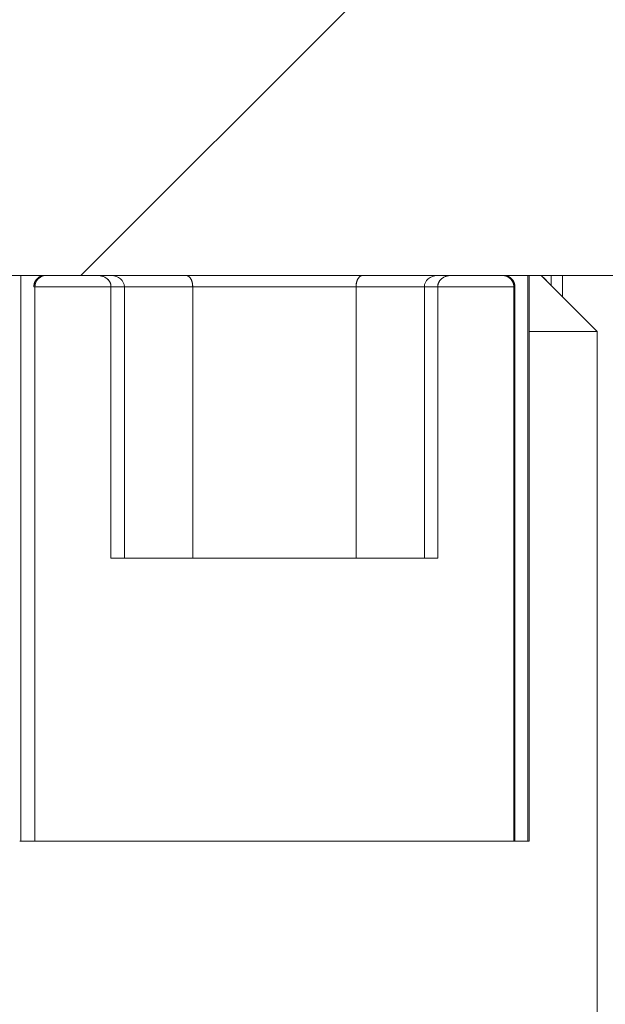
# Model space of a CAD drawing. Header units: millimetres. Extents: x 4 to 1188, y 1 to 840.
# Tile 245 of 256: x 857.34 to 858.71, y 312.9 to 315.23. Entities that reach past the tile are written whole.
import ezdxf

# ---------------------------------------------------------------- set-up
doc = ezdxf.new("R2010")
doc.units = ezdxf.units.MM
doc.layers.add('1', color=7, linetype='Continuous')

msp = doc.modelspace()

# ---------------------------------------------------------------- hatches: boundary and pattern name
at = {"layer": '1', "linetype": 'Continuous', "lineweight": 35}
h = msp.add_hatch(dxfattribs=at)
h.set_pattern_fill('ANSI31', color=154, scale=1.55, angle=-2.13e-14, style=0)
h.paths.add_polyline_path([(859.3651, 314.623), (857.2979, 314.623), (857.2979, 315.2564), (859.3651, 315.2564)], flags=0)
h.paths.add_polyline_path([(851.8323, 314.623), (850.4321, 314.623), (850.4321, 315.2564), (851.8323, 315.2564)], flags=0)

# ---------------------------------------------------------------- linework, layer by layer
at = {"layer": '1', "color": 154, "linetype": 'Continuous', "lineweight": 13}
for p, q in [((857.2303, 314.623), (857.3377, 314.623)), ((857.2303, 314.623), (857.3377, 314.623)), ((857.2303, 314.623), (857.3377, 314.623)), ((859.3651, 314.623), (857.2979, 314.623)), ((857.3377, 314.623), (857.3377, 313.2897)), ((857.3377, 314.623), (857.3377, 313.2897)), ((857.3377, 314.623), (857.3377, 313.2897)), ((857.398, 314.623), (857.3952, 314.623)), ((857.3952, 314.623), (857.398, 314.623)), ((857.3952, 314.623), (857.398, 314.623)), ((857.3952, 314.623), (857.398, 314.623)), ((857.398, 314.623), (857.3952, 314.623)), ((857.398, 314.623), (857.3952, 314.623)), ((857.398, 314.623), (857.551, 314.623)), ((857.398, 314.623), (857.551, 314.623)), ((857.398, 314.623), (857.551, 314.623)), ((857.551, 314.623), (857.5195, 314.623)), ((857.551, 314.623), (857.5195, 314.623)), ((857.551, 314.623), (857.5195, 314.623)), ((858.3195, 314.623), (858.4725, 314.623)), ((858.3195, 314.623), (858.4725, 314.623)), ((858.3195, 314.623), (858.4725, 314.623)), ((858.3509, 314.623), (858.3195, 314.623)), ((858.3509, 314.623), (858.3195, 314.623)), ((858.3509, 314.623), (858.3195, 314.623)), ((858.4752, 314.623), (858.4725, 314.623)), ((858.4725, 314.623), (858.4752, 314.623)), ((858.4725, 314.623), (858.4752, 314.623)), ((858.4725, 314.623), (858.4752, 314.623)), ((858.4752, 314.623), (858.4725, 314.623)), ((858.4752, 314.623), (858.4725, 314.623)), ((858.5328, 313.2897), (858.5328, 314.623)), ((858.5328, 313.2897), (858.5328, 314.623)), ((858.5328, 313.2897), (858.5328, 314.623)), ((858.5328, 314.623), (858.5639, 314.623)), ((858.5328, 314.623), (858.5639, 314.623)), ((858.5328, 314.623), (858.5639, 314.623)), ((858.5352, 313.2897), (858.5352, 314.623)), ((858.5352, 314.623), (858.5352, 313.2897)), ((858.5352, 314.623), (858.5352, 313.2897)), ((858.5352, 313.2897), (858.5352, 314.623)), ((858.5352, 313.2897), (858.5352, 314.623)), ((858.5352, 314.623), (858.5352, 313.2897)), ((858.5639, 314.623), (858.5642, 314.623)), ((858.5639, 314.623), (858.5642, 314.623)), ((858.5639, 314.623), (858.5642, 314.623)), ((858.5639, 314.623), (858.5642, 314.623)), ((858.5639, 314.623), (858.5642, 314.623)), ((858.5639, 314.623), (858.5642, 314.623)), ((858.696, 314.4913), (858.5642, 314.623)), ((858.5642, 314.623), (858.696, 314.4913)), ((858.5642, 314.623), (858.696, 314.4913)), ((858.5642, 314.623), (858.696, 314.4913)), ((858.696, 314.4913), (858.5642, 314.623)), ((858.696, 314.4913), (858.5642, 314.623)), ((858.5873, 314.5998), (858.5873, 314.6227)), ((858.614, 314.6227), (858.614, 314.5729)), ((857.3686, 314.5964), (857.3712, 314.5964)), ((857.3686, 314.5964), (857.3712, 314.5964)), ((857.3686, 314.5964), (857.3712, 314.5964)), ((857.3686, 314.5964), (857.3712, 314.5964)), ((857.3686, 314.5964), (857.3712, 314.5964)), ((857.3686, 314.5964), (857.3712, 314.5964)), ((857.3712, 314.5964), (857.3712, 313.2897)), ((857.3712, 314.5964), (857.3712, 313.2897)), ((857.3712, 314.5964), (857.3712, 313.2897)), ((857.5504, 314.5964), (857.3712, 314.5964)), ((857.5504, 314.5964), (857.3712, 314.5964)), ((857.5504, 314.5964), (857.3712, 314.5964)), ((857.5504, 314.5964), (857.3712, 314.5964)), ((857.5504, 314.5964), (857.3712, 314.5964)), ((857.5504, 314.5964), (857.3712, 314.5964)), ((857.5818, 314.5964), (857.5503, 314.5964)), ((857.5503, 314.5964), (857.5503, 313.9564)), ((857.5503, 314.5964), (857.7428, 314.5964)), ((857.5503, 313.9564), (857.5503, 314.5964)), ((857.5503, 314.5964), (857.7428, 314.5964)), ((857.5503, 313.9564), (857.5503, 314.5964)), ((857.5503, 314.5964), (857.5818, 314.5964)), ((857.5818, 314.5964), (857.5503, 314.5964)), ((857.5503, 314.5964), (857.5503, 313.9564)), ((857.5503, 314.5964), (857.5503, 313.9564)), ((857.5818, 314.5964), (857.5503, 314.5964)), ((857.7428, 314.5964), (857.5503, 314.5964)), ((857.7428, 314.5964), (857.5503, 314.5964)), ((857.5503, 314.5964), (857.5818, 314.5964)), ((857.7428, 314.5964), (857.5503, 314.5964)), ((857.5503, 314.5964), (857.7428, 314.5964)), ((857.5503, 313.9564), (857.5503, 314.5964)), ((857.5503, 314.5964), (857.5818, 314.5964)), ((857.5818, 313.9564), (857.5818, 314.5964)), ((857.5818, 313.9564), (857.5818, 314.5964)), ((857.5818, 313.9564), (857.5818, 314.5964)), ((858.1277, 314.5964), (857.7428, 314.5964)), ((858.1277, 314.5964), (857.7428, 314.5964)), ((857.7428, 314.5964), (857.7428, 313.9564)), ((857.7428, 314.5964), (857.7428, 313.9564)), ((857.7428, 314.5964), (858.1277, 314.5964)), ((857.7428, 313.9564), (857.7428, 314.5964)), ((857.7428, 314.5964), (857.7428, 313.9564)), ((858.1277, 314.5964), (857.7428, 314.5964)), ((857.7428, 314.5964), (858.1277, 314.5964)), ((857.7428, 313.9564), (857.7428, 314.5964)), ((857.7428, 314.5964), (858.1277, 314.5964)), ((857.7428, 313.9564), (857.7428, 314.5964)), ((858.1277, 314.5964), (858.3201, 314.5964)), ((858.1277, 313.9564), (858.1277, 314.5964)), ((858.3201, 314.5964), (858.1277, 314.5964)), ((858.3201, 314.5964), (858.1277, 314.5964)), ((858.3201, 314.5964), (858.1277, 314.5964)), ((858.1277, 314.5964), (858.1277, 313.9564)), ((858.1277, 314.5964), (858.3201, 314.5964)), ((858.1277, 313.9564), (858.1277, 314.5964)), ((858.1277, 314.5964), (858.3201, 314.5964)), ((858.1277, 313.9564), (858.1277, 314.5964)), ((858.1277, 314.5964), (858.1277, 313.9564)), ((858.1277, 314.5964), (858.1277, 313.9564)), ((858.2887, 314.5964), (858.2887, 313.9564)), ((858.2887, 314.5964), (858.2887, 313.9564)), ((858.2887, 314.5964), (858.2887, 313.9564)), ((858.3201, 314.5964), (858.2887, 314.5964)), ((858.2887, 314.5964), (858.3201, 314.5964)), ((858.3201, 314.5964), (858.2887, 314.5964)), ((858.2887, 314.5964), (858.3201, 314.5964)), ((858.2887, 314.5964), (858.3201, 314.5964)), ((858.3201, 314.5964), (858.2887, 314.5964)), ((858.4993, 314.5964), (858.3201, 314.5964)), ((858.3201, 314.5964), (858.3201, 313.9564)), ((858.3201, 313.9564), (858.3201, 314.5964)), ((858.4993, 314.5964), (858.3201, 314.5964)), ((858.4993, 314.5964), (858.3201, 314.5964)), ((858.3201, 314.5964), (858.3201, 313.9564)), ((858.4993, 314.5964), (858.3201, 314.5964)), ((858.4993, 314.5964), (858.3201, 314.5964)), ((858.3201, 313.9564), (858.3201, 314.5964)), ((858.4993, 314.5964), (858.3201, 314.5964)), ((858.3201, 314.5964), (858.3201, 313.9564)), ((858.3201, 313.9564), (858.3201, 314.5964)), ((858.4993, 313.2897), (858.4993, 314.5964)), ((858.4993, 313.2897), (858.4993, 314.5964)), ((858.4993, 313.2897), (858.4993, 314.5964)), ((858.4993, 314.5964), (858.5019, 314.5964)), ((858.4993, 314.5964), (858.5019, 314.5964)), ((858.4993, 314.5964), (858.5019, 314.5964)), ((858.4993, 314.5964), (858.5019, 314.5964)), ((858.4993, 314.5964), (858.5019, 314.5964)), ((858.4993, 314.5964), (858.5019, 314.5964)), ((858.5019, 314.5964), (858.5018, 314.5964)), ((858.5019, 314.5964), (858.5018, 314.5964)), ((858.5019, 314.5964), (858.5018, 314.5964)), ((858.5019, 314.5964), (858.5018, 314.5964)), ((858.5019, 314.5964), (858.5018, 314.5964)), ((858.5019, 314.5964), (858.5018, 314.5964)), ((858.5019, 313.2897), (858.5019, 314.5964)), ((858.5019, 314.5964), (858.5019, 313.2897)), ((858.5019, 314.5964), (858.5019, 313.2897)), ((858.5019, 313.2897), (858.5019, 314.5964)), ((858.5019, 314.5964), (858.5019, 313.2897)), ((858.5019, 313.2897), (858.5019, 314.5964)), ((858.5352, 314.4913), (858.696, 314.4913)), ((858.696, 314.4913), (858.5352, 314.4913)), ((858.696, 314.4913), (858.5352, 314.4913)), ((858.5352, 314.4913), (858.696, 314.4913)), ((858.696, 314.4913), (858.5352, 314.4913)), ((858.5352, 314.4913), (858.696, 314.4913)), ((858.6956, 312.5564), (858.6956, 314.4913)), ((858.6956, 312.5564), (858.6956, 314.4913)), ((858.6956, 312.5564), (858.6956, 314.4913)), ((858.6956, 314.4913), (858.696, 314.4913)), ((858.696, 314.4913), (858.6956, 314.4913)), ((858.6956, 314.4913), (858.696, 314.4913)), ((858.696, 314.4913), (858.6956, 314.4913)), ((858.696, 314.4913), (858.6956, 314.4913)), ((858.6956, 314.4913), (858.696, 314.4913)), ((858.696, 312.5564), (858.696, 314.4913)), ((858.696, 314.4913), (858.696, 312.5564)), ((858.696, 314.4913), (858.696, 312.5564)), ((858.696, 312.5564), (858.696, 314.4913)), ((858.696, 312.5564), (858.696, 314.4913)), ((858.696, 314.4913), (858.696, 312.5564)), ((857.5503, 313.9564), (857.5818, 313.9564)), ((857.5818, 313.9564), (857.5503, 313.9564)), ((857.5818, 313.9564), (857.5503, 313.9564)), ((857.5503, 313.9564), (857.5818, 313.9564)), ((857.5503, 313.9564), (857.5818, 313.9564)), ((857.5818, 313.9564), (857.5503, 313.9564)), ((857.5818, 313.9564), (858.2887, 313.9564)), ((857.5818, 313.9564), (858.2887, 313.9564)), ((857.5818, 313.9564), (858.2887, 313.9564)), ((858.3201, 313.9564), (858.2887, 313.9564)), ((858.3201, 313.9564), (858.2887, 313.9564)), ((858.2887, 313.9564), (858.3201, 313.9564)), ((858.3201, 313.9564), (858.2887, 313.9564)), ((858.2887, 313.9564), (858.3201, 313.9564)), ((858.2887, 313.9564), (858.3201, 313.9564)), ((857.3352, 313.2897), (857.3377, 313.2897)), ((857.3377, 313.2897), (857.3352, 313.2897)), ((857.3377, 313.2897), (857.3352, 313.2897)), ((857.3352, 313.2897), (857.3377, 313.2897)), ((857.3377, 313.2897), (857.3352, 313.2897)), ((857.3352, 313.2897), (857.3377, 313.2897)), ((857.3377, 313.2897), (857.3712, 313.2897)), ((857.3377, 313.2897), (857.3712, 313.2897)), ((857.3377, 313.2897), (857.3712, 313.2897)), ((857.3712, 313.2897), (857.3686, 313.2897)), ((857.3712, 313.2897), (857.3686, 313.2897)), ((857.3712, 313.2897), (857.3686, 313.2897)), ((857.3712, 313.2897), (858.4993, 313.2897)), ((857.3712, 313.2897), (858.4993, 313.2897)), ((857.3712, 313.2897), (858.4993, 313.2897)), ((858.4993, 313.2897), (858.5328, 313.2897)), ((858.4993, 313.2897), (858.5328, 313.2897)), ((858.4993, 313.2897), (858.5328, 313.2897)), ((858.5019, 313.2897), (858.4993, 313.2897)), ((858.5019, 313.2897), (858.4993, 313.2897)), ((858.5019, 313.2897), (858.4993, 313.2897)), ((858.5328, 313.2897), (858.5352, 313.2897)), ((858.5352, 313.2897), (858.5328, 313.2897)), ((858.5352, 313.2897), (858.5328, 313.2897)), ((858.5328, 313.2897), (858.5352, 313.2897)), ((858.5352, 313.2897), (858.5328, 313.2897)), ((858.5328, 313.2897), (858.5352, 313.2897))]:
    msp.add_line(p, q, dxfattribs=at)
for centre, major_axis, ratio, start_param, end_param in [((857.3952, 314.5964), (0, 0.0267), 1, 0, 1.570796), ((857.3952, 314.5964), (0, 0.0267), 1, 0, 1.570796), ((857.3952, 314.5964), (0, 0.0267), 1, 0, 1.570796), ((857.551, 314.5964), (-0.0308, 0), 0.866097, 3.141593, 4.712389), ((857.551, 314.5964), (-0.0308, 0), 0.866097, 3.141593, 4.712389), ((857.551, 314.5964), (-0.0308, 0), 0.866097, 3.141593, 4.712389), ((858.3195, 314.5964), (-0.0308, 0), 0.865954, 4.712389, 6.283185), ((858.3195, 314.5964), (-0.0308, 0), 0.865954, 4.712389, 6.283185), ((858.3195, 314.5964), (-0.0308, 0), 0.865954, 4.712389, 6.283185), ((858.4752, 314.5964), (0, 0.0267), 1, 4.712389, 6.283185), ((858.4752, 314.5964), (0, 0.0267), 1, 4.712389, 6.283185), ((858.4752, 314.5964), (0, 0.0267), 1, 4.712389, 6.283185)]:
    msp.add_ellipse(centre, major_axis=major_axis, ratio=ratio, start_param=start_param, end_param=end_param, dxfattribs=at)
for points, degree, knots in [([(857.3352, 314.623), (857.3352, 314.623), (857.341, 314.623), (857.3583, 314.623), (857.4035, 314.623), (857.4692, 314.623), (857.5528, 314.623), (857.651, 314.623), (857.7602, 314.623), (857.8762, 314.623), (857.9943, 314.623), (858.1103, 314.623), (858.2195, 314.623), (858.3177, 314.623), (858.4013, 314.623), (858.467, 314.623), (858.5122, 314.623), (858.5295, 314.623), (858.5352, 314.623), (858.5352, 314.623)], 2, [0, 0, 0, 0.031256, 0.062512, 0.125023, 0.187535, 0.250046, 0.312558, 0.375069, 0.437581, 0.500092, 0.562604, 0.625115, 0.687627, 0.750138, 0.81265, 0.875161, 0.937673, 0.968929, 1, 1, 1]), ([(857.3352, 314.623), (857.3352, 314.623), (857.341, 314.623), (857.3583, 314.623), (857.4035, 314.623), (857.4692, 314.623), (857.5528, 314.623), (857.651, 314.623), (857.7602, 314.623), (857.8762, 314.623), (857.9943, 314.623), (858.1103, 314.623), (858.2195, 314.623), (858.3177, 314.623), (858.4013, 314.623), (858.467, 314.623), (858.5122, 314.623), (858.5295, 314.623), (858.5352, 314.623), (858.5352, 314.623)], 2, [0, 0, 0, 0.031256, 0.062512, 0.125023, 0.187535, 0.250046, 0.312558, 0.375069, 0.437581, 0.500092, 0.562604, 0.625115, 0.687627, 0.750138, 0.81265, 0.875161, 0.937673, 0.968929, 1, 1, 1]), ([(857.3352, 314.623), (857.3352, 314.623), (857.341, 314.623), (857.3583, 314.623), (857.4035, 314.623), (857.4692, 314.623), (857.5528, 314.623), (857.651, 314.623), (857.7602, 314.623), (857.8762, 314.623), (857.9943, 314.623), (858.1103, 314.623), (858.2195, 314.623), (858.3177, 314.623), (858.4013, 314.623), (858.467, 314.623), (858.5122, 314.623), (858.5295, 314.623), (858.5352, 314.623), (858.5352, 314.623)], 2, [0, 0, 0, 0.031256, 0.062512, 0.125023, 0.187535, 0.250046, 0.312558, 0.375069, 0.437581, 0.500092, 0.562604, 0.625115, 0.687627, 0.750138, 0.81265, 0.875161, 0.937673, 0.968929, 1, 1, 1]), ([(857.3712, 314.5964), (857.3712, 314.5981), (857.3714, 314.5999), (857.3721, 314.6033), (857.3726, 314.605), (857.3736, 314.6074), (857.374, 314.6082), (857.3748, 314.6097), (857.3753, 314.6105), (857.3767, 314.6127), (857.3778, 314.614), (857.3803, 314.6165), (857.3817, 314.6176), (857.3846, 314.6195), (857.3861, 314.6203), (857.3886, 314.6213), (857.3894, 314.6216), (857.3911, 314.6221), (857.3919, 314.6224), (857.3945, 314.6229), (857.3962, 314.623), (857.398, 314.623)], 3, [0, 0, 0, 0, 0.125, 0.125, 0.25, 0.25, 0.3125, 0.3125, 0.375, 0.375, 0.5, 0.5, 0.625, 0.625, 0.75, 0.75, 0.8125, 0.8125, 0.875, 0.875, 1, 1, 1, 1]), ([(857.3712, 314.5964), (857.3712, 314.5981), (857.3714, 314.5999), (857.3721, 314.6033), (857.3726, 314.605), (857.3736, 314.6074), (857.374, 314.6082), (857.3748, 314.6097), (857.3753, 314.6105), (857.3767, 314.6127), (857.3778, 314.614), (857.3803, 314.6165), (857.3817, 314.6176), (857.3846, 314.6195), (857.3861, 314.6203), (857.3886, 314.6213), (857.3894, 314.6216), (857.3911, 314.6221), (857.3919, 314.6224), (857.3945, 314.6229), (857.3962, 314.623), (857.398, 314.623)], 3, [0, 0, 0, 0, 0.125, 0.125, 0.25, 0.25, 0.3125, 0.3125, 0.375, 0.375, 0.5, 0.5, 0.625, 0.625, 0.75, 0.75, 0.8125, 0.8125, 0.875, 0.875, 1, 1, 1, 1]), ([(857.3712, 314.5964), (857.3712, 314.5981), (857.3714, 314.5999), (857.3721, 314.6033), (857.3726, 314.605), (857.3736, 314.6074), (857.374, 314.6082), (857.3748, 314.6097), (857.3753, 314.6105), (857.3767, 314.6127), (857.3778, 314.614), (857.3803, 314.6165), (857.3817, 314.6176), (857.3846, 314.6195), (857.3861, 314.6203), (857.3886, 314.6213), (857.3894, 314.6216), (857.3911, 314.6221), (857.3919, 314.6224), (857.3945, 314.6229), (857.3962, 314.623), (857.398, 314.623)], 3, [0, 0, 0, 0, 0.125, 0.125, 0.25, 0.25, 0.3125, 0.3125, 0.375, 0.375, 0.5, 0.5, 0.625, 0.625, 0.75, 0.75, 0.8125, 0.8125, 0.875, 0.875, 1, 1, 1, 1]), ([(857.5195, 314.623), (857.5199, 314.623), (857.5207, 314.623), (857.5217, 314.623), (857.5228, 314.6229), (857.5238, 314.6228), (857.5247, 314.6227), (857.5256, 314.6225), (857.5265, 314.6223), (857.5273, 314.6222), (857.5281, 314.622), (857.5288, 314.6218), (857.5295, 314.6216), (857.5302, 314.6214), (857.5308, 314.6212), (857.5321, 314.6207), (857.5342, 314.6199), (857.5369, 314.6185), (857.5392, 314.6169), (857.5412, 314.6154), (857.5428, 314.6139), (857.5441, 314.6125), (857.5453, 314.611), (857.5464, 314.6095), (857.5473, 314.6079), (857.5481, 314.6063), (857.5488, 314.6047), (857.5494, 314.603), (857.5498, 314.6014), (857.5501, 314.5997), (857.5503, 314.598), (857.5503, 314.5969), (857.5503, 314.5964)], 3, [0, 0, 0, 0, 0.024963, 0.049007, 0.072135, 0.094345, 0.115637, 0.136012, 0.155469, 0.174009, 0.191632, 0.208338, 0.224127, 0.238999, 0.252955, 0.265994, 0.336091, 0.40224, 0.464478, 0.52285, 0.566437, 0.609204, 0.651186, 0.692416, 0.732931, 0.772769, 0.811971, 0.85058, 0.88864, 0.926197, 0.963301, 1, 1, 1, 1]), ([(857.5195, 314.623), (857.5199, 314.623), (857.5207, 314.623), (857.5217, 314.623), (857.5228, 314.6229), (857.5238, 314.6228), (857.5247, 314.6227), (857.5256, 314.6225), (857.5265, 314.6223), (857.5273, 314.6222), (857.5281, 314.622), (857.5288, 314.6218), (857.5295, 314.6216), (857.5302, 314.6214), (857.5308, 314.6212), (857.5321, 314.6207), (857.5342, 314.6199), (857.5369, 314.6185), (857.5392, 314.6169), (857.5412, 314.6154), (857.5428, 314.6139), (857.5441, 314.6125), (857.5453, 314.611), (857.5464, 314.6095), (857.5473, 314.6079), (857.5481, 314.6063), (857.5488, 314.6047), (857.5494, 314.603), (857.5498, 314.6014), (857.5501, 314.5997), (857.5503, 314.598), (857.5503, 314.5969), (857.5503, 314.5964)], 3, [0, 0, 0, 0, 0.024963, 0.049007, 0.072135, 0.094345, 0.115637, 0.136012, 0.155469, 0.174009, 0.191632, 0.208338, 0.224127, 0.238999, 0.252955, 0.265994, 0.336091, 0.40224, 0.464478, 0.52285, 0.566437, 0.609204, 0.651186, 0.692416, 0.732931, 0.772769, 0.811971, 0.85058, 0.88864, 0.926197, 0.963301, 1, 1, 1, 1]), ([(857.5503, 314.5964), (857.5503, 314.5967), (857.5503, 314.5973), (857.5503, 314.5982), (857.5502, 314.5991), (857.5501, 314.6), (857.5499, 314.6009), (857.5497, 314.6018), (857.5495, 314.6027), (857.5492, 314.6036), (857.5489, 314.6045), (857.5485, 314.6054), (857.5481, 314.6063), (857.5477, 314.6072), (857.5472, 314.6081), (857.5467, 314.6089), (857.5462, 314.6098), (857.5456, 314.6106), (857.545, 314.6114), (857.5443, 314.6122), (857.5436, 314.613), (857.5429, 314.6138), (857.5421, 314.6145), (857.5409, 314.6156), (857.5392, 314.6169), (857.5369, 314.6185), (857.5342, 314.6199), (857.5319, 314.6208), (857.5301, 314.6214), (857.5288, 314.6218), (857.5273, 314.6222), (857.5256, 314.6225), (857.5237, 314.6228), (857.5217, 314.623), (857.5203, 314.623), (857.5195, 314.623)], 3, [0, 0, 0, 0, 0.01997, 0.040053, 0.060258, 0.080593, 0.101066, 0.121685, 0.142458, 0.163393, 0.184495, 0.205774, 0.227235, 0.248886, 0.270733, 0.292783, 0.315042, 0.337516, 0.360211, 0.383132, 0.406287, 0.429679, 0.453314, 0.477197, 0.535527, 0.597749, 0.663908, 0.734041, 0.761014, 0.791659, 0.825978, 0.863971, 0.905639, 0.950982, 1, 1, 1, 1]), ([(857.5503, 314.5964), (857.5503, 314.5967), (857.5503, 314.5973), (857.5503, 314.5982), (857.5502, 314.5991), (857.5501, 314.6), (857.5499, 314.6009), (857.5497, 314.6018), (857.5495, 314.6027), (857.5492, 314.6036), (857.5489, 314.6045), (857.5485, 314.6054), (857.5481, 314.6063), (857.5477, 314.6072), (857.5472, 314.6081), (857.5467, 314.6089), (857.5462, 314.6098), (857.5456, 314.6106), (857.545, 314.6114), (857.5443, 314.6122), (857.5436, 314.613), (857.5429, 314.6138), (857.5421, 314.6145), (857.5409, 314.6156), (857.5392, 314.6169), (857.5369, 314.6185), (857.5342, 314.6199), (857.5319, 314.6208), (857.5301, 314.6214), (857.5288, 314.6218), (857.5273, 314.6222), (857.5256, 314.6225), (857.5237, 314.6228), (857.5217, 314.623), (857.5203, 314.623), (857.5195, 314.623)], 3, [0, 0, 0, 0, 0.01997, 0.040053, 0.060258, 0.080593, 0.101066, 0.121685, 0.142458, 0.163393, 0.184495, 0.205774, 0.227235, 0.248886, 0.270733, 0.292783, 0.315042, 0.337516, 0.360211, 0.383132, 0.406287, 0.429679, 0.453314, 0.477197, 0.535527, 0.597749, 0.663908, 0.734041, 0.761014, 0.791659, 0.825978, 0.863971, 0.905639, 0.950982, 1, 1, 1, 1]), ([(857.5195, 314.623), (857.5199, 314.623), (857.5207, 314.623), (857.5217, 314.623), (857.5228, 314.6229), (857.5238, 314.6228), (857.5247, 314.6227), (857.5256, 314.6225), (857.5265, 314.6223), (857.5273, 314.6222), (857.5281, 314.622), (857.5288, 314.6218), (857.5295, 314.6216), (857.5302, 314.6214), (857.5308, 314.6212), (857.5321, 314.6207), (857.5342, 314.6199), (857.5369, 314.6185), (857.5392, 314.6169), (857.5412, 314.6154), (857.5428, 314.6139), (857.5441, 314.6125), (857.5453, 314.611), (857.5464, 314.6095), (857.5473, 314.6079), (857.5481, 314.6063), (857.5488, 314.6047), (857.5494, 314.603), (857.5498, 314.6014), (857.5501, 314.5997), (857.5503, 314.598), (857.5503, 314.5969), (857.5503, 314.5964)], 3, [0, 0, 0, 0, 0.024963, 0.049007, 0.072135, 0.094345, 0.115637, 0.136012, 0.155469, 0.174009, 0.191632, 0.208338, 0.224127, 0.238999, 0.252955, 0.265994, 0.336091, 0.40224, 0.464478, 0.52285, 0.566437, 0.609204, 0.651186, 0.692416, 0.732931, 0.772769, 0.811971, 0.85058, 0.88864, 0.926197, 0.963301, 1, 1, 1, 1]), ([(857.5503, 314.5964), (857.5503, 314.5967), (857.5503, 314.5973), (857.5503, 314.5982), (857.5502, 314.5991), (857.5501, 314.6), (857.5499, 314.6009), (857.5497, 314.6018), (857.5495, 314.6027), (857.5492, 314.6036), (857.5489, 314.6045), (857.5485, 314.6054), (857.5481, 314.6063), (857.5477, 314.6072), (857.5472, 314.6081), (857.5467, 314.6089), (857.5462, 314.6098), (857.5456, 314.6106), (857.545, 314.6114), (857.5443, 314.6122), (857.5436, 314.613), (857.5429, 314.6138), (857.5421, 314.6145), (857.5409, 314.6156), (857.5392, 314.6169), (857.5369, 314.6185), (857.5342, 314.6199), (857.5319, 314.6208), (857.5301, 314.6214), (857.5288, 314.6218), (857.5273, 314.6222), (857.5256, 314.6225), (857.5237, 314.6228), (857.5217, 314.623), (857.5203, 314.623), (857.5195, 314.623)], 3, [0, 0, 0, 0, 0.01997, 0.040053, 0.060258, 0.080593, 0.101066, 0.121685, 0.142458, 0.163393, 0.184495, 0.205774, 0.227235, 0.248886, 0.270733, 0.292783, 0.315042, 0.337516, 0.360211, 0.383132, 0.406287, 0.429679, 0.453314, 0.477197, 0.535527, 0.597749, 0.663908, 0.734041, 0.761014, 0.791659, 0.825978, 0.863971, 0.905639, 0.950982, 1, 1, 1, 1]), ([(857.7428, 314.5964), (857.7428, 314.5967), (857.7428, 314.5973), (857.7428, 314.5982), (857.7428, 314.5991), (857.7427, 314.6), (857.7426, 314.6009), (857.7425, 314.6018), (857.7424, 314.6027), (857.7422, 314.6036), (857.7421, 314.6045), (857.7419, 314.6054), (857.7417, 314.6063), (857.7415, 314.6072), (857.7413, 314.6081), (857.741, 314.6089), (857.7407, 314.6098), (857.7405, 314.6106), (857.7401, 314.6114), (857.7398, 314.6122), (857.7395, 314.613), (857.7391, 314.6138), (857.7387, 314.6145), (857.7381, 314.6156), (857.7373, 314.6169), (857.7361, 314.6185), (857.7348, 314.6199), (857.7336, 314.6208), (857.7327, 314.6214), (857.7321, 314.6218), (857.7313, 314.6222), (857.7305, 314.6225), (857.7295, 314.6228), (857.7285, 314.623), (857.7278, 314.623), (857.7274, 314.623)], 3, [0, 0, 0, 0, 0.01997, 0.040053, 0.060258, 0.080593, 0.101066, 0.121685, 0.142458, 0.163393, 0.184495, 0.205774, 0.227235, 0.248886, 0.270733, 0.292783, 0.315042, 0.337516, 0.360211, 0.383132, 0.406287, 0.429679, 0.453314, 0.477197, 0.535527, 0.597749, 0.663908, 0.734041, 0.761014, 0.791659, 0.825978, 0.863971, 0.905639, 0.950982, 1, 1, 1, 1]), ([(857.7428, 314.5964), (857.7428, 314.5967), (857.7428, 314.5973), (857.7428, 314.5982), (857.7428, 314.5991), (857.7427, 314.6), (857.7426, 314.6009), (857.7425, 314.6018), (857.7424, 314.6027), (857.7422, 314.6036), (857.7421, 314.6045), (857.7419, 314.6054), (857.7417, 314.6063), (857.7415, 314.6072), (857.7413, 314.6081), (857.741, 314.6089), (857.7407, 314.6098), (857.7405, 314.6106), (857.7401, 314.6114), (857.7398, 314.6122), (857.7395, 314.613), (857.7391, 314.6138), (857.7387, 314.6145), (857.7381, 314.6156), (857.7373, 314.6169), (857.7361, 314.6185), (857.7348, 314.6199), (857.7336, 314.6208), (857.7327, 314.6214), (857.7321, 314.6218), (857.7313, 314.6222), (857.7305, 314.6225), (857.7295, 314.6228), (857.7285, 314.623), (857.7278, 314.623), (857.7274, 314.623)], 3, [0, 0, 0, 0, 0.01997, 0.040053, 0.060258, 0.080593, 0.101066, 0.121685, 0.142458, 0.163393, 0.184495, 0.205774, 0.227235, 0.248886, 0.270733, 0.292783, 0.315042, 0.337516, 0.360211, 0.383132, 0.406287, 0.429679, 0.453314, 0.477197, 0.535527, 0.597749, 0.663908, 0.734041, 0.761014, 0.791659, 0.825978, 0.863971, 0.905639, 0.950982, 1, 1, 1, 1]), ([(857.7274, 314.623), (857.7276, 314.623), (857.728, 314.623), (857.7285, 314.623), (857.7291, 314.6229), (857.7296, 314.6228), (857.73, 314.6227), (857.7305, 314.6225), (857.7309, 314.6223), (857.7313, 314.6222), (857.7317, 314.622), (857.7321, 314.6218), (857.7324, 314.6216), (857.7328, 314.6214), (857.7331, 314.6212), (857.7337, 314.6207), (857.7348, 314.6199), (857.7361, 314.6185), (857.7373, 314.6169), (857.7383, 314.6154), (857.7391, 314.6139), (857.7397, 314.6125), (857.7403, 314.611), (857.7409, 314.6095), (857.7413, 314.6079), (857.7417, 314.6063), (857.7421, 314.6047), (857.7424, 314.603), (857.7426, 314.6014), (857.7427, 314.5997), (857.7428, 314.598), (857.7428, 314.5969), (857.7428, 314.5964)], 3, [0, 0, 0, 0, 0.024963, 0.049007, 0.072135, 0.094345, 0.115637, 0.136012, 0.155469, 0.174009, 0.191632, 0.208338, 0.224127, 0.238999, 0.252955, 0.265994, 0.336091, 0.40224, 0.464478, 0.52285, 0.566437, 0.609204, 0.651186, 0.692416, 0.732931, 0.772769, 0.811971, 0.85058, 0.88864, 0.926197, 0.963301, 1, 1, 1, 1]), ([(857.7274, 314.623), (857.7276, 314.623), (857.728, 314.623), (857.7285, 314.623), (857.7291, 314.6229), (857.7296, 314.6228), (857.73, 314.6227), (857.7305, 314.6225), (857.7309, 314.6223), (857.7313, 314.6222), (857.7317, 314.622), (857.7321, 314.6218), (857.7324, 314.6216), (857.7328, 314.6214), (857.7331, 314.6212), (857.7337, 314.6207), (857.7348, 314.6199), (857.7361, 314.6185), (857.7373, 314.6169), (857.7383, 314.6154), (857.7391, 314.6139), (857.7397, 314.6125), (857.7403, 314.611), (857.7409, 314.6095), (857.7413, 314.6079), (857.7417, 314.6063), (857.7421, 314.6047), (857.7424, 314.603), (857.7426, 314.6014), (857.7427, 314.5997), (857.7428, 314.598), (857.7428, 314.5969), (857.7428, 314.5964)], 3, [0, 0, 0, 0, 0.024963, 0.049007, 0.072135, 0.094345, 0.115637, 0.136012, 0.155469, 0.174009, 0.191632, 0.208338, 0.224127, 0.238999, 0.252955, 0.265994, 0.336091, 0.40224, 0.464478, 0.52285, 0.566437, 0.609204, 0.651186, 0.692416, 0.732931, 0.772769, 0.811971, 0.85058, 0.88864, 0.926197, 0.963301, 1, 1, 1, 1]), ([(857.7274, 314.623), (857.7276, 314.623), (857.728, 314.623), (857.7285, 314.623), (857.7291, 314.6229), (857.7296, 314.6228), (857.73, 314.6227), (857.7305, 314.6225), (857.7309, 314.6223), (857.7313, 314.6222), (857.7317, 314.622), (857.7321, 314.6218), (857.7324, 314.6216), (857.7328, 314.6214), (857.7331, 314.6212), (857.7337, 314.6207), (857.7348, 314.6199), (857.7361, 314.6185), (857.7373, 314.6169), (857.7383, 314.6154), (857.7391, 314.6139), (857.7397, 314.6125), (857.7403, 314.611), (857.7409, 314.6095), (857.7413, 314.6079), (857.7417, 314.6063), (857.7421, 314.6047), (857.7424, 314.603), (857.7426, 314.6014), (857.7427, 314.5997), (857.7428, 314.598), (857.7428, 314.5969), (857.7428, 314.5964)], 3, [0, 0, 0, 0, 0.024963, 0.049007, 0.072135, 0.094345, 0.115637, 0.136012, 0.155469, 0.174009, 0.191632, 0.208338, 0.224127, 0.238999, 0.252955, 0.265994, 0.336091, 0.40224, 0.464478, 0.52285, 0.566437, 0.609204, 0.651186, 0.692416, 0.732931, 0.772769, 0.811971, 0.85058, 0.88864, 0.926197, 0.963301, 1, 1, 1, 1]), ([(857.7428, 314.5964), (857.7428, 314.5967), (857.7428, 314.5973), (857.7428, 314.5982), (857.7428, 314.5991), (857.7427, 314.6), (857.7426, 314.6009), (857.7425, 314.6018), (857.7424, 314.6027), (857.7422, 314.6036), (857.7421, 314.6045), (857.7419, 314.6054), (857.7417, 314.6063), (857.7415, 314.6072), (857.7413, 314.6081), (857.741, 314.6089), (857.7407, 314.6098), (857.7405, 314.6106), (857.7401, 314.6114), (857.7398, 314.6122), (857.7395, 314.613), (857.7391, 314.6138), (857.7387, 314.6145), (857.7381, 314.6156), (857.7373, 314.6169), (857.7361, 314.6185), (857.7348, 314.6199), (857.7336, 314.6208), (857.7327, 314.6214), (857.7321, 314.6218), (857.7313, 314.6222), (857.7305, 314.6225), (857.7295, 314.6228), (857.7285, 314.623), (857.7278, 314.623), (857.7274, 314.623)], 3, [0, 0, 0, 0, 0.01997, 0.040053, 0.060258, 0.080593, 0.101066, 0.121685, 0.142458, 0.163393, 0.184495, 0.205774, 0.227235, 0.248886, 0.270733, 0.292783, 0.315042, 0.337516, 0.360211, 0.383132, 0.406287, 0.429679, 0.453314, 0.477197, 0.535527, 0.597749, 0.663908, 0.734041, 0.761014, 0.791659, 0.825978, 0.863971, 0.905639, 0.950982, 1, 1, 1, 1]), ([(858.1431, 314.623), (858.1429, 314.623), (858.1426, 314.623), (858.142, 314.623), (858.1415, 314.6229), (858.141, 314.6228), (858.1405, 314.6227), (858.1401, 314.6225), (858.1397, 314.6223), (858.1393, 314.6222), (858.1389, 314.622), (858.1385, 314.6218), (858.1382, 314.6216), (858.1378, 314.6214), (858.1375, 314.6212), (858.1368, 314.6207), (858.1358, 314.6199), (858.1345, 314.6185), (858.1333, 314.6169), (858.1323, 314.6154), (858.1315, 314.6139), (858.1309, 314.6125), (858.1303, 314.611), (858.1297, 314.6095), (858.1293, 314.6079), (858.1289, 314.6063), (858.1285, 314.6047), (858.1282, 314.603), (858.128, 314.6014), (858.1279, 314.5997), (858.1278, 314.598), (858.1277, 314.5969), (858.1277, 314.5964)], 3, [0, 0, 0, 0, 0.024963, 0.049007, 0.072135, 0.094345, 0.115637, 0.136012, 0.155469, 0.174009, 0.191632, 0.208338, 0.224127, 0.238999, 0.252955, 0.265994, 0.336091, 0.40224, 0.464478, 0.52285, 0.566437, 0.609204, 0.651186, 0.692416, 0.732931, 0.772769, 0.811971, 0.85058, 0.88864, 0.926197, 0.963301, 1, 1, 1, 1]), ([(858.1431, 314.623), (858.1429, 314.623), (858.1426, 314.623), (858.142, 314.623), (858.1415, 314.6229), (858.141, 314.6228), (858.1405, 314.6227), (858.1401, 314.6225), (858.1397, 314.6223), (858.1393, 314.6222), (858.1389, 314.622), (858.1385, 314.6218), (858.1382, 314.6216), (858.1378, 314.6214), (858.1375, 314.6212), (858.1368, 314.6207), (858.1358, 314.6199), (858.1345, 314.6185), (858.1333, 314.6169), (858.1323, 314.6154), (858.1315, 314.6139), (858.1309, 314.6125), (858.1303, 314.611), (858.1297, 314.6095), (858.1293, 314.6079), (858.1289, 314.6063), (858.1285, 314.6047), (858.1282, 314.603), (858.128, 314.6014), (858.1279, 314.5997), (858.1278, 314.598), (858.1277, 314.5969), (858.1277, 314.5964)], 3, [0, 0, 0, 0, 0.024963, 0.049007, 0.072135, 0.094345, 0.115637, 0.136012, 0.155469, 0.174009, 0.191632, 0.208338, 0.224127, 0.238999, 0.252955, 0.265994, 0.336091, 0.40224, 0.464478, 0.52285, 0.566437, 0.609204, 0.651186, 0.692416, 0.732931, 0.772769, 0.811971, 0.85058, 0.88864, 0.926197, 0.963301, 1, 1, 1, 1]), ([(858.1277, 314.5964), (858.1277, 314.5967), (858.1277, 314.5973), (858.1278, 314.5982), (858.1278, 314.5991), (858.1279, 314.6), (858.128, 314.6009), (858.1281, 314.6018), (858.1282, 314.6027), (858.1283, 314.6036), (858.1285, 314.6045), (858.1286, 314.6054), (858.1288, 314.6063), (858.1291, 314.6072), (858.1293, 314.6081), (858.1295, 314.6089), (858.1298, 314.6098), (858.1301, 314.6106), (858.1304, 314.6114), (858.1307, 314.6122), (858.1311, 314.613), (858.1315, 314.6138), (858.1318, 314.6145), (858.1324, 314.6156), (858.1333, 314.6169), (858.1345, 314.6185), (858.1358, 314.6199), (858.1369, 314.6208), (858.1378, 314.6214), (858.1385, 314.6218), (858.1393, 314.6222), (858.1401, 314.6225), (858.141, 314.6228), (858.1421, 314.623), (858.1428, 314.623), (858.1431, 314.623)], 3, [0, 0, 0, 0, 0.01997, 0.040053, 0.060258, 0.080593, 0.101066, 0.121685, 0.142458, 0.163393, 0.184495, 0.205774, 0.227235, 0.248886, 0.270733, 0.292783, 0.315042, 0.337516, 0.360211, 0.383132, 0.406287, 0.429679, 0.453314, 0.477197, 0.535527, 0.597749, 0.663908, 0.734041, 0.761014, 0.791659, 0.825978, 0.863971, 0.905639, 0.950982, 1, 1, 1, 1]), ([(858.1277, 314.5964), (858.1277, 314.5967), (858.1277, 314.5973), (858.1278, 314.5982), (858.1278, 314.5991), (858.1279, 314.6), (858.128, 314.6009), (858.1281, 314.6018), (858.1282, 314.6027), (858.1283, 314.6036), (858.1285, 314.6045), (858.1286, 314.6054), (858.1288, 314.6063), (858.1291, 314.6072), (858.1293, 314.6081), (858.1295, 314.6089), (858.1298, 314.6098), (858.1301, 314.6106), (858.1304, 314.6114), (858.1307, 314.6122), (858.1311, 314.613), (858.1315, 314.6138), (858.1318, 314.6145), (858.1324, 314.6156), (858.1333, 314.6169), (858.1345, 314.6185), (858.1358, 314.6199), (858.1369, 314.6208), (858.1378, 314.6214), (858.1385, 314.6218), (858.1393, 314.6222), (858.1401, 314.6225), (858.141, 314.6228), (858.1421, 314.623), (858.1428, 314.623), (858.1431, 314.623)], 3, [0, 0, 0, 0, 0.01997, 0.040053, 0.060258, 0.080593, 0.101066, 0.121685, 0.142458, 0.163393, 0.184495, 0.205774, 0.227235, 0.248886, 0.270733, 0.292783, 0.315042, 0.337516, 0.360211, 0.383132, 0.406287, 0.429679, 0.453314, 0.477197, 0.535527, 0.597749, 0.663908, 0.734041, 0.761014, 0.791659, 0.825978, 0.863971, 0.905639, 0.950982, 1, 1, 1, 1]), ([(858.1277, 314.5964), (858.1277, 314.5967), (858.1277, 314.5973), (858.1278, 314.5982), (858.1278, 314.5991), (858.1279, 314.6), (858.128, 314.6009), (858.1281, 314.6018), (858.1282, 314.6027), (858.1283, 314.6036), (858.1285, 314.6045), (858.1286, 314.6054), (858.1288, 314.6063), (858.1291, 314.6072), (858.1293, 314.6081), (858.1295, 314.6089), (858.1298, 314.6098), (858.1301, 314.6106), (858.1304, 314.6114), (858.1307, 314.6122), (858.1311, 314.613), (858.1315, 314.6138), (858.1318, 314.6145), (858.1324, 314.6156), (858.1333, 314.6169), (858.1345, 314.6185), (858.1358, 314.6199), (858.1369, 314.6208), (858.1378, 314.6214), (858.1385, 314.6218), (858.1393, 314.6222), (858.1401, 314.6225), (858.141, 314.6228), (858.1421, 314.623), (858.1428, 314.623), (858.1431, 314.623)], 3, [0, 0, 0, 0, 0.01997, 0.040053, 0.060258, 0.080593, 0.101066, 0.121685, 0.142458, 0.163393, 0.184495, 0.205774, 0.227235, 0.248886, 0.270733, 0.292783, 0.315042, 0.337516, 0.360211, 0.383132, 0.406287, 0.429679, 0.453314, 0.477197, 0.535527, 0.597749, 0.663908, 0.734041, 0.761014, 0.791659, 0.825978, 0.863971, 0.905639, 0.950982, 1, 1, 1, 1]), ([(858.1431, 314.623), (858.1429, 314.623), (858.1426, 314.623), (858.142, 314.623), (858.1415, 314.6229), (858.141, 314.6228), (858.1405, 314.6227), (858.1401, 314.6225), (858.1397, 314.6223), (858.1393, 314.6222), (858.1389, 314.622), (858.1385, 314.6218), (858.1382, 314.6216), (858.1378, 314.6214), (858.1375, 314.6212), (858.1368, 314.6207), (858.1358, 314.6199), (858.1345, 314.6185), (858.1333, 314.6169), (858.1323, 314.6154), (858.1315, 314.6139), (858.1309, 314.6125), (858.1303, 314.611), (858.1297, 314.6095), (858.1293, 314.6079), (858.1289, 314.6063), (858.1285, 314.6047), (858.1282, 314.603), (858.128, 314.6014), (858.1279, 314.5997), (858.1278, 314.598), (858.1277, 314.5969), (858.1277, 314.5964)], 3, [0, 0, 0, 0, 0.024963, 0.049007, 0.072135, 0.094345, 0.115637, 0.136012, 0.155469, 0.174009, 0.191632, 0.208338, 0.224127, 0.238999, 0.252955, 0.265994, 0.336091, 0.40224, 0.464478, 0.52285, 0.566437, 0.609204, 0.651186, 0.692416, 0.732931, 0.772769, 0.811971, 0.85058, 0.88864, 0.926197, 0.963301, 1, 1, 1, 1]), ([(858.3509, 314.623), (858.3506, 314.623), (858.3498, 314.623), (858.3487, 314.623), (858.3477, 314.6229), (858.3467, 314.6228), (858.3457, 314.6227), (858.3448, 314.6225), (858.344, 314.6223), (858.3431, 314.6222), (858.3424, 314.622), (858.3416, 314.6218), (858.341, 314.6216), (858.3403, 314.6214), (858.3397, 314.6212), (858.3383, 314.6207), (858.3363, 314.6199), (858.3336, 314.6185), (858.3313, 314.6169), (858.3293, 314.6154), (858.3277, 314.6139), (858.3264, 314.6125), (858.3252, 314.611), (858.3241, 314.6095), (858.3232, 314.6079), (858.3224, 314.6063), (858.3217, 314.6047), (858.3211, 314.603), (858.3207, 314.6014), (858.3204, 314.5997), (858.3202, 314.598), (858.3202, 314.5969), (858.3201, 314.5964)], 3, [0, 0, 0, 0, 0.024963, 0.049007, 0.072135, 0.094345, 0.115637, 0.136012, 0.155469, 0.174009, 0.191632, 0.208338, 0.224127, 0.238999, 0.252955, 0.265994, 0.336091, 0.40224, 0.464478, 0.52285, 0.566437, 0.609204, 0.651186, 0.692416, 0.732931, 0.772769, 0.811971, 0.85058, 0.88864, 0.926197, 0.963301, 1, 1, 1, 1]), ([(858.3509, 314.623), (858.3506, 314.623), (858.3498, 314.623), (858.3487, 314.623), (858.3477, 314.6229), (858.3467, 314.6228), (858.3457, 314.6227), (858.3448, 314.6225), (858.344, 314.6223), (858.3431, 314.6222), (858.3424, 314.622), (858.3416, 314.6218), (858.341, 314.6216), (858.3403, 314.6214), (858.3397, 314.6212), (858.3383, 314.6207), (858.3363, 314.6199), (858.3336, 314.6185), (858.3313, 314.6169), (858.3293, 314.6154), (858.3277, 314.6139), (858.3264, 314.6125), (858.3252, 314.611), (858.3241, 314.6095), (858.3232, 314.6079), (858.3224, 314.6063), (858.3217, 314.6047), (858.3211, 314.603), (858.3207, 314.6014), (858.3204, 314.5997), (858.3202, 314.598), (858.3202, 314.5969), (858.3201, 314.5964)], 3, [0, 0, 0, 0, 0.024963, 0.049007, 0.072135, 0.094345, 0.115637, 0.136012, 0.155469, 0.174009, 0.191632, 0.208338, 0.224127, 0.238999, 0.252955, 0.265994, 0.336091, 0.40224, 0.464478, 0.52285, 0.566437, 0.609204, 0.651186, 0.692416, 0.732931, 0.772769, 0.811971, 0.85058, 0.88864, 0.926197, 0.963301, 1, 1, 1, 1]), ([(858.3201, 314.5964), (858.3201, 314.5967), (858.3202, 314.5973), (858.3202, 314.5982), (858.3203, 314.5991), (858.3204, 314.6), (858.3206, 314.6009), (858.3208, 314.6018), (858.321, 314.6027), (858.3213, 314.6036), (858.3216, 314.6045), (858.322, 314.6054), (858.3224, 314.6063), (858.3228, 314.6072), (858.3233, 314.6081), (858.3238, 314.6089), (858.3243, 314.6098), (858.3249, 314.6106), (858.3255, 314.6114), (858.3262, 314.6122), (858.3269, 314.613), (858.3276, 314.6138), (858.3284, 314.6145), (858.3295, 314.6156), (858.3312, 314.6169), (858.3336, 314.6185), (858.3363, 314.6199), (858.3385, 314.6208), (858.3404, 314.6214), (858.3417, 314.6218), (858.3432, 314.6222), (858.3449, 314.6225), (858.3467, 314.6228), (858.3488, 314.623), (858.3502, 314.623), (858.3509, 314.623)], 3, [0, 0, 0, 0, 0.01997, 0.040053, 0.060258, 0.080593, 0.101066, 0.121685, 0.142458, 0.163393, 0.184495, 0.205774, 0.227235, 0.248886, 0.270733, 0.292783, 0.315042, 0.337516, 0.360211, 0.383132, 0.406287, 0.429679, 0.453314, 0.477197, 0.535527, 0.597749, 0.663908, 0.734041, 0.761014, 0.791659, 0.825978, 0.863971, 0.905639, 0.950982, 1, 1, 1, 1]), ([(858.3509, 314.623), (858.3506, 314.623), (858.3498, 314.623), (858.3487, 314.623), (858.3477, 314.6229), (858.3467, 314.6228), (858.3457, 314.6227), (858.3448, 314.6225), (858.344, 314.6223), (858.3431, 314.6222), (858.3424, 314.622), (858.3416, 314.6218), (858.341, 314.6216), (858.3403, 314.6214), (858.3397, 314.6212), (858.3383, 314.6207), (858.3363, 314.6199), (858.3336, 314.6185), (858.3313, 314.6169), (858.3293, 314.6154), (858.3277, 314.6139), (858.3264, 314.6125), (858.3252, 314.611), (858.3241, 314.6095), (858.3232, 314.6079), (858.3224, 314.6063), (858.3217, 314.6047), (858.3211, 314.603), (858.3207, 314.6014), (858.3204, 314.5997), (858.3202, 314.598), (858.3202, 314.5969), (858.3201, 314.5964)], 3, [0, 0, 0, 0, 0.024963, 0.049007, 0.072135, 0.094345, 0.115637, 0.136012, 0.155469, 0.174009, 0.191632, 0.208338, 0.224127, 0.238999, 0.252955, 0.265994, 0.336091, 0.40224, 0.464478, 0.52285, 0.566437, 0.609204, 0.651186, 0.692416, 0.732931, 0.772769, 0.811971, 0.85058, 0.88864, 0.926197, 0.963301, 1, 1, 1, 1]), ([(858.3201, 314.5964), (858.3201, 314.5967), (858.3202, 314.5973), (858.3202, 314.5982), (858.3203, 314.5991), (858.3204, 314.6), (858.3206, 314.6009), (858.3208, 314.6018), (858.321, 314.6027), (858.3213, 314.6036), (858.3216, 314.6045), (858.322, 314.6054), (858.3224, 314.6063), (858.3228, 314.6072), (858.3233, 314.6081), (858.3238, 314.6089), (858.3243, 314.6098), (858.3249, 314.6106), (858.3255, 314.6114), (858.3262, 314.6122), (858.3269, 314.613), (858.3276, 314.6138), (858.3284, 314.6145), (858.3295, 314.6156), (858.3312, 314.6169), (858.3336, 314.6185), (858.3363, 314.6199), (858.3385, 314.6208), (858.3404, 314.6214), (858.3417, 314.6218), (858.3432, 314.6222), (858.3449, 314.6225), (858.3467, 314.6228), (858.3488, 314.623), (858.3502, 314.623), (858.3509, 314.623)], 3, [0, 0, 0, 0, 0.01997, 0.040053, 0.060258, 0.080593, 0.101066, 0.121685, 0.142458, 0.163393, 0.184495, 0.205774, 0.227235, 0.248886, 0.270733, 0.292783, 0.315042, 0.337516, 0.360211, 0.383132, 0.406287, 0.429679, 0.453314, 0.477197, 0.535527, 0.597749, 0.663908, 0.734041, 0.761014, 0.791659, 0.825978, 0.863971, 0.905639, 0.950982, 1, 1, 1, 1]), ([(858.3201, 314.5964), (858.3201, 314.5967), (858.3202, 314.5973), (858.3202, 314.5982), (858.3203, 314.5991), (858.3204, 314.6), (858.3206, 314.6009), (858.3208, 314.6018), (858.321, 314.6027), (858.3213, 314.6036), (858.3216, 314.6045), (858.322, 314.6054), (858.3224, 314.6063), (858.3228, 314.6072), (858.3233, 314.6081), (858.3238, 314.6089), (858.3243, 314.6098), (858.3249, 314.6106), (858.3255, 314.6114), (858.3262, 314.6122), (858.3269, 314.613), (858.3276, 314.6138), (858.3284, 314.6145), (858.3295, 314.6156), (858.3312, 314.6169), (858.3336, 314.6185), (858.3363, 314.6199), (858.3385, 314.6208), (858.3404, 314.6214), (858.3417, 314.6218), (858.3432, 314.6222), (858.3449, 314.6225), (858.3467, 314.6228), (858.3488, 314.623), (858.3502, 314.623), (858.3509, 314.623)], 3, [0, 0, 0, 0, 0.01997, 0.040053, 0.060258, 0.080593, 0.101066, 0.121685, 0.142458, 0.163393, 0.184495, 0.205774, 0.227235, 0.248886, 0.270733, 0.292783, 0.315042, 0.337516, 0.360211, 0.383132, 0.406287, 0.429679, 0.453314, 0.477197, 0.535527, 0.597749, 0.663908, 0.734041, 0.761014, 0.791659, 0.825978, 0.863971, 0.905639, 0.950982, 1, 1, 1, 1]), ([(858.4725, 314.623), (858.4742, 314.623), (858.476, 314.6229), (858.4786, 314.6223), (858.4794, 314.6221), (858.4811, 314.6216), (858.4828, 314.621), (858.4843, 314.6203), (858.4859, 314.6195), (858.4866, 314.619), (858.4888, 314.6176), (858.4902, 314.6165), (858.4927, 314.614), (858.4938, 314.6126), (858.4957, 314.6097), (858.4966, 314.6082), (858.4976, 314.6058), (858.4979, 314.605), (858.4984, 314.6033), (858.4986, 314.6024), (858.4991, 314.5999), (858.4993, 314.5981), (858.4993, 314.5964)], 3, [0, 0, 0, 0, 0.125, 0.125, 0.1875, 0.1875, 0.25, 0.3125, 0.3125, 0.375, 0.375, 0.5, 0.5, 0.625, 0.625, 0.75, 0.75, 0.8125, 0.8125, 0.875, 0.875, 1, 1, 1, 1]), ([(858.4725, 314.623), (858.4742, 314.623), (858.476, 314.6229), (858.4786, 314.6223), (858.4794, 314.6221), (858.4811, 314.6216), (858.4828, 314.621), (858.4843, 314.6203), (858.4859, 314.6195), (858.4866, 314.619), (858.4888, 314.6176), (858.4902, 314.6165), (858.4927, 314.614), (858.4938, 314.6126), (858.4957, 314.6097), (858.4966, 314.6082), (858.4976, 314.6058), (858.4979, 314.605), (858.4984, 314.6033), (858.4986, 314.6024), (858.4991, 314.5999), (858.4993, 314.5981), (858.4993, 314.5964)], 3, [0, 0, 0, 0, 0.125, 0.125, 0.1875, 0.1875, 0.25, 0.3125, 0.3125, 0.375, 0.375, 0.5, 0.5, 0.625, 0.625, 0.75, 0.75, 0.8125, 0.8125, 0.875, 0.875, 1, 1, 1, 1]), ([(858.4725, 314.623), (858.4742, 314.623), (858.476, 314.6229), (858.4786, 314.6223), (858.4794, 314.6221), (858.4811, 314.6216), (858.4828, 314.621), (858.4843, 314.6203), (858.4859, 314.6195), (858.4866, 314.619), (858.4888, 314.6176), (858.4902, 314.6165), (858.4927, 314.614), (858.4938, 314.6126), (858.4957, 314.6097), (858.4966, 314.6082), (858.4976, 314.6058), (858.4979, 314.605), (858.4984, 314.6033), (858.4986, 314.6024), (858.4991, 314.5999), (858.4993, 314.5981), (858.4993, 314.5964)], 3, [0, 0, 0, 0, 0.125, 0.125, 0.1875, 0.1875, 0.25, 0.3125, 0.3125, 0.375, 0.375, 0.5, 0.5, 0.625, 0.625, 0.75, 0.75, 0.8125, 0.8125, 0.875, 0.875, 1, 1, 1, 1]), ([(857.3686, 313.2897), (857.3686, 313.2897), (857.374, 313.2897), (857.3904, 313.2897), (857.4331, 313.2897), (857.4951, 313.2897), (857.574, 313.2897), (857.6668, 313.2897), (857.77, 313.2897), (857.8794, 313.2897), (857.9911, 313.2897), (858.1005, 313.2897), (858.2037, 313.2897), (858.2965, 313.2897), (858.3754, 313.2897), (858.4374, 313.2897), (858.4801, 313.2897), (858.4965, 313.2897), (858.5019, 313.2897), (858.5019, 313.2897)], 2, [0, 0, 0, 0.031256, 0.062512, 0.125024, 0.187536, 0.250048, 0.312561, 0.375073, 0.437585, 0.500097, 0.562609, 0.625121, 0.687633, 0.750145, 0.812657, 0.875169, 0.937682, 0.968938, 1, 1, 1]), ([(857.3686, 313.2897), (857.3686, 313.2897), (857.374, 313.2897), (857.3904, 313.2897), (857.4331, 313.2897), (857.4951, 313.2897), (857.574, 313.2897), (857.6668, 313.2897), (857.77, 313.2897), (857.8794, 313.2897), (857.9911, 313.2897), (858.1005, 313.2897), (858.2037, 313.2897), (858.2965, 313.2897), (858.3754, 313.2897), (858.4374, 313.2897), (858.4801, 313.2897), (858.4965, 313.2897), (858.5019, 313.2897), (858.5019, 313.2897)], 2, [0, 0, 0, 0.031256, 0.062512, 0.125024, 0.187536, 0.250048, 0.312561, 0.375073, 0.437585, 0.500097, 0.562609, 0.625121, 0.687633, 0.750145, 0.812657, 0.875169, 0.937682, 0.968938, 1, 1, 1]), ([(857.3686, 313.2897), (857.3686, 313.2897), (857.374, 313.2897), (857.3904, 313.2897), (857.4331, 313.2897), (857.4951, 313.2897), (857.574, 313.2897), (857.6668, 313.2897), (857.77, 313.2897), (857.8794, 313.2897), (857.9911, 313.2897), (858.1005, 313.2897), (858.2037, 313.2897), (858.2965, 313.2897), (858.3754, 313.2897), (858.4374, 313.2897), (858.4801, 313.2897), (858.4965, 313.2897), (858.5019, 313.2897), (858.5019, 313.2897)], 2, [0, 0, 0, 0.031256, 0.062512, 0.125024, 0.187536, 0.250048, 0.312561, 0.375073, 0.437585, 0.500097, 0.562609, 0.625121, 0.687633, 0.750145, 0.812657, 0.875169, 0.937682, 0.968938, 1, 1, 1])]:
    msp.add_open_spline(points, degree=degree, knots=knots, dxfattribs=at)
for points in [[(857.3952, 314.623), (857.3796, 314.623), (857.3686, 314.612), (857.3686, 314.5964)], [(857.3952, 314.623), (857.3796, 314.623), (857.3686, 314.612), (857.3686, 314.5964)], [(857.3952, 314.623), (857.3796, 314.623), (857.3686, 314.612), (857.3686, 314.5964)], [(858.5019, 314.5964), (858.5019, 314.612), (858.4909, 314.623), (858.4752, 314.623)], [(858.5019, 314.5964), (858.5019, 314.612), (858.4909, 314.623), (858.4752, 314.623)], [(858.5019, 314.5964), (858.5019, 314.612), (858.4909, 314.623), (858.4752, 314.623)]]:
    msp.add_rational_spline(points, [0.956578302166, 0.769794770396, 0.769794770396, 0.956578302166], degree=3, dxfattribs=at)
for points, degree in [([(857.5195, 314.623), (857.7274, 314.623)], 1), ([(857.5195, 314.623), (857.7274, 314.623)], 1), ([(857.5195, 314.623), (857.7274, 314.623)], 1), ([(858.1431, 314.623), (858.3509, 314.623)], 1), ([(858.1431, 314.623), (858.3509, 314.623)], 1), ([(858.1431, 314.623), (858.3509, 314.623)], 1), ([(858.6956, 314.4913), (858.6517, 314.5352), (858.6078, 314.5791), (858.5639, 314.623)], 3), ([(858.6956, 314.4913), (858.6517, 314.5352), (858.6078, 314.5791), (858.5639, 314.623)], 3), ([(858.6956, 314.4913), (858.6517, 314.5352), (858.6078, 314.5791), (858.5639, 314.623)], 3), ([(857.5503, 313.9564), (857.5818, 313.9564)], 1), ([(857.5503, 313.9564), (857.5818, 313.9564)], 1), ([(857.5503, 313.9564), (857.5818, 313.9564)], 1), ([(858.2887, 313.9564), (858.3201, 313.9564)], 1), ([(858.2887, 313.9564), (858.3201, 313.9564)], 1), ([(858.2887, 313.9564), (858.3201, 313.9564)], 1)]:
    msp.add_open_spline(points, degree=degree, dxfattribs=at)

doc.saveas('drawing.dxf')
